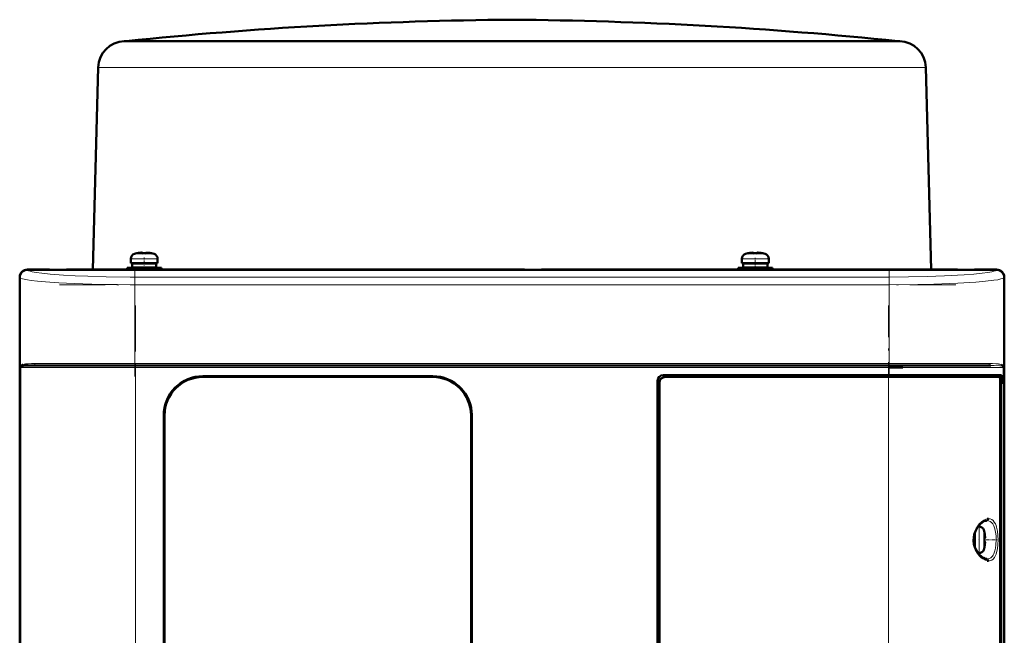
# Model space of a CAD drawing. Extents: x -1438 to 1837, y -1771 to 755.
# Tile 65 of 95: x -152 to 105, y 594 to 755. Entities that reach past the tile are written whole.
import ezdxf

# ---------------------------------------------------------------- set-up
doc = ezdxf.new("R2010")
doc.units = 0
doc.linetypes.add('DASHDOT', pattern=[18.5, 12, -3, 0.5, -3])

msp = doc.modelspace()

# ---------------------------------------------------------------- linework, layer by layer
at = {"color": 7, "lineweight": 50}
for p, q in [((-124.22, 748.9), (-124.42, 748.89)), ((-123.96, 748.92), (-124.22, 748.9)), ((-123.97, 748.89), (-105.58, 748.89)), ((-123.96, 748.92), (-23.22, 748.92)), ((-105.58, 748.89), (-97.94, 748.89)), ((-97.94, 748.89), (-34.77, 748.89)), ((-23.22, 748.92), (25.08, 748.92)), ((-11.66, 748.89), (59.14, 748.89)), ((25.08, 748.92), (77.53, 748.92)), ((59.14, 748.89), (64.41, 748.89)), ((64.41, 748.89), (77.53, 748.89)), ((77.53, 748.92), (77.78, 748.9)), ((77.78, 748.9), (77.99, 748.89)), ((-131.21, 742.08), (-132.59, 689.3)), ((84.78, 742.08), (86.16, 689.3)), ((-122.7, 691.03), (-122.7, 692.15)), ((-121.13, 693.55), (-121.13, 693.57)), ((-120.14, 693.71), (-119.97, 693.73)), ((-119.7, 693.71), (-119.7, 693.55)), ((-118.7, 693.71), (-118.7, 693.55)), ((-117.27, 693.57), (-117.28, 693.55)), ((-115.7, 692.15), (-115.7, 691.03)), ((36.8, 692.15), (36.8, 691.03)), ((38.37, 693.57), (38.37, 693.55)), ((39.8, 693.71), (39.8, 693.55)), ((40.8, 693.71), (40.8, 693.55)), ((42.22, 693.55), (42.22, 693.57)), ((43.8, 691.03), (43.8, 692.15)), ((-149.71, 689.3), (-143.91, 689.3)), ((103.27, 689.27), (-149.69, 689.27)), ((-143.91, 689.3), (-143.91, 689.27)), ((-143.91, 689.29), (-139.51, 689.29)), ((-139.51, 689.3), (-19.91, 689.3)), ((-139.51, 689.27), (-139.51, 689.3)), ((-119.2, 689.73), (-123.7, 689.73)), ((-123.7, 689.3), (-123.7, 689.73)), ((-122.7, 691.03), (-119.2, 691.03)), ((-119.2, 690.93), (-122.35, 690.93)), ((-122.35, 690.93), (-122.35, 689.83)), ((-119.2, 689.83), (-122.35, 689.83)), ((-121.2, 690.93), (-121.2, 691.03)), ((-121.2, 689.73), (-121.2, 689.83)), ((-115.7, 691.03), (-119.2, 691.03)), ((-119.2, 690.93), (-116.05, 690.93)), ((-119.2, 689.83), (-116.05, 689.83)), ((-119.2, 689.73), (-114.7, 689.73)), ((-117.2, 690.93), (-117.2, 691.03)), ((-117.2, 689.73), (-117.2, 689.83)), ((-116.05, 690.93), (-116.05, 689.83)), ((-114.7, 689.73), (-114.7, 689.3)), ((-19.91, 689.3), (-19.91, 689.27)), ((-19.91, 689.29), (-15.51, 689.29)), ((-15.51, 689.3), (93.09, 689.3)), ((-15.51, 689.27), (-15.51, 689.3)), ((35.8, 689.73), (40.3, 689.73)), ((35.8, 689.73), (35.8, 689.3)), ((36.8, 691.03), (40.3, 691.03)), ((37.15, 690.93), (40.3, 690.93)), ((37.15, 689.83), (37.15, 690.93)), ((40.3, 689.83), (37.15, 689.83)), ((38.3, 691.03), (38.3, 690.93)), ((38.3, 689.83), (38.3, 689.73)), ((40.3, 691.03), (43.8, 691.03)), ((43.45, 690.93), (40.3, 690.93)), ((43.45, 689.83), (40.3, 689.83)), ((44.8, 689.73), (40.3, 689.73)), ((42.3, 691.03), (42.3, 690.93)), ((42.3, 689.83), (42.3, 689.73)), ((43.45, 689.83), (43.45, 690.93)), ((44.8, 689.3), (44.8, 689.73)), ((93.09, 689.3), (93.09, 689.27)), ((93.09, 689.29), (97.49, 689.29)), ((97.49, 689.3), (103.29, 689.3)), ((97.49, 689.27), (97.49, 689.3)), ((-151.71, 679.5), (-151.71, 687.3)), ((-151.68, 687.28), (-151.68, 479.32)), ((105.26, 479.32), (105.26, 687.28)), ((105.29, 687.3), (105.29, 679.5)), ((-151.68, 679.5), (-151.71, 679.5)), ((-151.7, 675.1), (-151.7, 679.5)), ((105.29, 679.5), (105.26, 679.5)), ((105.29, 679.5), (105.29, 675.1)), ((-151.71, 587.5), (-151.71, 675.1)), ((-151.71, 675.1), (-151.68, 675.1)), ((105.26, 675.1), (105.29, 675.1)), ((105.29, 675.1), (105.29, 587.5)), ((-121.5, 664.3), (-148.17, 664.3)), ((75.08, 664.3), (-121.5, 664.3)), ((95.17, 664.3), (75.08, 664.3)), ((75.25, 663.8), (78.79, 663.8)), ((101.75, 664.3), (95.17, 664.3)), ((104.85, 664.3), (104.91, 664.28)), ((104.95, 664.02), (104.91, 664.05)), ((104.96, 664.01), (104.91, 664.04)), ((-103.91, 661.5), (-43.91, 661.5)), ((-43.91, 661.3), (-103.91, 661.3)), ((16.29, 661.8), (75.08, 661.8)), ((75.08, 661.3), (16.79, 661.3)), ((104.57, 661.8), (75.08, 661.8)), ((75.08, 661.3), (104.01, 661.3)), ((104.26, 661.3), (104.01, 661.3)), ((104.26, 661.3), (104.09, 661.25)), ((104.26, 661.8), (104.26, 661.3)), ((104.57, 659.5), (104.57, 661.8)), ((14.79, 506.3), (14.79, 660.3)), ((15.29, 659.8), (15.29, 506.8)), ((104.25, 506.27), (104.25, 660.33)), ((104.25, 659.5), (104.57, 659.5)), ((104.25, 659.46), (104.37, 659.46)), ((104.57, 659.5), (104.37, 659.46)), ((104.37, 659.46), (104.37, 507.13)), ((-114.11, 515.3), (-114.11, 651.3)), ((-113.91, 651.3), (-113.91, 515.3)), ((-33.91, 515.3), (-33.91, 651.3)), ((-33.71, 651.3), (-33.71, 515.3)), ((98.48, 622.3), (98.69, 622.3)), ((97.46, 618.8), (97.46, 620.26)), ((97.56, 618.8), (97.56, 620.59)), ((100.09, 620.72), (100.1, 620.73)), ((97.46, 618.8), (97.46, 617.34)), ((97.56, 618.8), (97.56, 617.01)), ((100.24, 619.3), (100.09, 619.3)), ((100.24, 618.3), (100.09, 618.3)), ((100.1, 616.87), (100.09, 616.88)), ((98.69, 615.3), (98.48, 615.3))]:
    msp.add_line(p, q, dxfattribs=at)
at = {"color": 7, "lineweight": 18}
for p, q in [((-123.97, 748.89), (-124.42, 748.89)), ((-13.38, 748.9), (-124.22, 748.9)), ((25.2, 748.9), (-13.38, 748.9)), ((-11.66, 748.89), (-13.35, 748.89)), ((77.78, 748.9), (25.2, 748.9)), ((77.99, 748.89), (77.53, 748.89)), ((-130.96, 742.07), (-110.53, 742.07)), ((-110.53, 742.07), (-35.07, 742.07)), ((-11.36, 742.07), (64.09, 742.07)), ((64.09, 742.07), (84.52, 742.07)), ((-119.24, 692.15), (-122.7, 692.15)), ((-121.78, 693.4), (-119.23, 693.4)), ((-119.24, 692.15), (-119.2, 692.15)), ((-119.23, 693.4), (-119.2, 693.4)), ((-119.2, 693.4), (-116.63, 693.4)), ((-119.2, 692.15), (-115.7, 692.15)), ((40.3, 692.15), (36.8, 692.15)), ((40.3, 693.4), (37.72, 693.4)), ((40.32, 693.4), (40.3, 693.4)), ((40.33, 692.15), (40.3, 692.15)), ((42.87, 693.4), (40.32, 693.4)), ((43.8, 692.15), (40.33, 692.15)), ((-149.69, 689.27), (-149.6, 689.19)), ((103.18, 689.19), (103.27, 689.27)), ((-151.6, 687.19), (-151.68, 687.28)), ((-151.6, 687.19), (-151.6, 663.8)), ((75.25, 687.37), (-121.67, 687.37)), ((-121.67, 685.37), (-121.67, 687.37)), ((75.25, 687.37), (75.25, 685.37)), ((105.26, 687.28), (105.18, 687.19)), ((105.18, 663.8), (105.18, 687.19)), ((-121.67, 664.8), (-121.67, 685.37)), ((75.25, 685.37), (-121.67, 685.37)), ((75.25, 685.37), (75.25, 664.8)), ((-151.6, 663.8), (-151.42, 663.8)), ((-151.42, 502.8), (-151.42, 663.8)), ((-151.42, 663.8), (-121.5, 663.8)), ((-151.33, 664.05), (-151.37, 664.02)), ((-121.67, 664.8), (-147.73, 664.8)), ((-121.67, 664.8), (75.25, 664.8)), ((-121.67, 664.8), (-121.67, 664.3)), ((-121.5, 664.3), (-121.5, 663.8)), ((75.08, 663.8), (-121.5, 663.8)), ((-121.5, 663.8), (-121.5, 502.8)), ((75.08, 664.3), (75.08, 663.8)), ((75.08, 661.8), (75.08, 663.8)), ((75.08, 663.8), (95.51, 663.8)), ((95.69, 664.8), (75.25, 664.8)), ((75.25, 664.3), (75.25, 664.8)), ((95.51, 663.8), (105, 663.8)), ((101.31, 664.8), (95.69, 664.8)), ((105.18, 663.8), (105, 663.8)), ((105, 502.8), (105, 663.8)), ((-39.71, 660.58), (-39.71, 660.59)), ((75.08, 661.3), (75.08, 661.8)), ((75.08, 589.3), (75.08, 661.3)), ((98.69, 622.3), (98.69, 618.83)), ((99.94, 621.37), (99.94, 618.82)), ((98.69, 618.83), (98.69, 618.8)), ((98.69, 615.3), (98.69, 618.8)), ((99.94, 618.82), (99.94, 618.8)), ((99.94, 618.8), (99.94, 616.23))]:
    msp.add_line(p, q, dxfattribs=at)
at = {"color": 7, "linetype": 'DASHDOT', "lineweight": 18, "ltscale": 0.000839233}
msp.add_line((-23.22, 748.92), (-23.22, 748.89), dxfattribs=at)
at = {"color": 7, "linetype": 'DASHDOT', "lineweight": 18, "ltscale": 0.000939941}
msp.add_line((-120.2, 693.7), (-120.2, 693.74), dxfattribs=at)
at = {"color": 7, "linetype": 'DASHDOT', "lineweight": 18, "ltscale": 0.085724}
msp.add_line((-119.2, 689.01), (-119.2, 692.44), dxfattribs=at)
at = {"color": 7, "linetype": 'DASHDOT', "lineweight": 18, "ltscale": 0.000747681}
msp.add_line((-118.2, 693.7), (-118.2, 693.73), dxfattribs=at)
at = {"color": 7, "linetype": 'DASHDOT', "lineweight": 18, "ltscale": 0.000759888}
msp.add_line((39.3, 693.73), (39.3, 693.7), dxfattribs=at)
at = {"color": 7, "linetype": 'DASHDOT', "lineweight": 18, "ltscale": 0.072888}
msp.add_line((40.3, 689.48), (40.3, 692.4), dxfattribs=at)
at = {"color": 7, "linetype": 'DASHDOT', "lineweight": 18, "ltscale": 0.000958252}
msp.add_line((41.3, 693.74), (41.3, 693.7), dxfattribs=at)
at = {"color": 7, "linetype": 'DASHDOT', "lineweight": 18}
for p, q in [((-121.67, 689.53), (-121.67, 661.46)), ((75.25, 689.53), (75.25, 661.46)), ((-141.36, 685.37), (94.94, 685.37)), ((-121.5, 679.9), (-121.5, 486.7)), ((75.08, 486.7), (75.08, 679.9)), ((94.94, 664.8), (-141.36, 664.8)), ((94.74, 663.8), (-141.15, 663.8))]:
    msp.add_line(p, q, dxfattribs=at)
at = {"color": 7, "linetype": 'DASHDOT', "lineweight": 18, "ltscale": 0.000366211}
msp.add_line((-39.71, 660.58), (-39.71, 660.59), dxfattribs=at)
at = {"color": 7, "linetype": 'DASHDOT', "lineweight": 18, "ltscale": 0.00094223}
msp.add_line((100.24, 619.8), (100.27, 619.8), dxfattribs=at)
at = {"color": 7, "linetype": 'DASHDOT', "lineweight": 18, "ltscale": 0.008935}
msp.add_line((97.23, 618.8), (97.59, 618.8), dxfattribs=at)
at = {"color": 7, "linetype": 'DASHDOT', "lineweight": 18, "ltscale": 0.006442}
msp.add_line((98.71, 618.8), (98.45, 618.8), dxfattribs=at)
at = {"color": 7, "linetype": 'DASHDOT', "lineweight": 18, "ltscale": 0.000793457}
msp.add_line((100.24, 617.8), (100.27, 617.8), dxfattribs=at)
at = {"color": 7, "linetype": 'DASHDOT', "lineweight": 18, "ltscale": 0.072147}
msp.add_line((100.53, 618.8), (103.41, 618.8), dxfattribs=at)
at = {"color": 7, "lineweight": 18}
for points in [[(-11.36, 742.07), (-23.22, 742.08), (-35.07, 742.07)], [(-149.6, 689.19), (-149.32, 689.01), (-148.96, 688.88), (-148.46, 688.75), (-147.38, 688.55), (-145.92, 688.34), (-143.79, 688.12), (-140.26, 687.86), (-137.22, 687.7), (-133.91, 687.56), (-129.15, 687.44), (-122.91, 687.37), (-121.67, 687.37)], [(75.25, 687.37), (80.26, 687.4), (85.15, 687.49), (89.71, 687.65), (94.78, 687.92), (97.37, 688.12), (99.5, 688.34), (100.96, 688.55), (102.04, 688.75), (102.54, 688.88), (102.9, 689.01), (103.18, 689.19)], [(-121.67, 685.37), (-126.16, 685.39), (-130.58, 685.46), (-137.46, 685.66), (-141.46, 685.86), (-145.01, 686.1), (-147.02, 686.28), (-148.72, 686.48), (-149.71, 686.63), (-150.51, 686.79), (-151.01, 686.92), (-151.38, 687.06), (-151.6, 687.19)], [(105.18, 687.19), (105.01, 687.08), (104.74, 686.97), (104.38, 686.86), (103.57, 686.68), (102.52, 686.51), (100.41, 686.26), (97.84, 686.04), (93.17, 685.76), (86.9, 685.52), (82.7, 685.43), (75.25, 685.37)], [(-150.16, 664.68), (-149.46, 664.75), (-148.65, 664.79), (-147.73, 664.8)], [(101.31, 664.8), (102.23, 664.79), (103.05, 664.75), (103.74, 664.68)], [(104.91, 664.05), (104.7, 664.13), (104.52, 664.17), (104.08, 664.23), (102.67, 664.29), (101.76, 664.3)], [(98.75, 614.66), (98.3, 615.22), (97.92, 615.81), (97.71, 616.22), (97.39, 617.06), (97.19, 617.93), (97.13, 618.8), (97.19, 619.68), (97.33, 620.33), (97.54, 620.97), (97.93, 621.8), (98.18, 622.2), (98.75, 622.94)], [(98.75, 622.94), (99.3, 623.47), (99.93, 623.91), (100.5, 624.17), (100.85, 624.27)], [(100.77, 623.8), (101.2, 623.74), (101.6, 623.58), (101.96, 623.32), (102.27, 622.94), (102.55, 622.45)], [(101.2, 624.3), (101.62, 624.25), (102.01, 624.09), (102.37, 623.82), (102.68, 623.44), (102.97, 622.93)], [(102.55, 622.45), (102.83, 621.67), (103.02, 620.77), (103.13, 619.84), (103.17, 618.8)], [(102.97, 622.93), (103.13, 622.52), (103.27, 622.08), (103.48, 621.1), (103.61, 619.97), (103.65, 618.8)], [(103.17, 618.8), (103.11, 617.47), (102.99, 616.63), (102.84, 615.95), (102.67, 615.43), (102.55, 615.15)], [(103.65, 618.8), (103.61, 617.62), (103.48, 616.49), (103.27, 615.52), (103.13, 615.07), (102.97, 614.67)], [(100.85, 613.33), (100.26, 613.52), (99.71, 613.82), (99.29, 614.13), (98.75, 614.66)], [(102.55, 615.15), (102.39, 614.83), (102.2, 614.55), (102, 614.32), (101.78, 614.13), (101.4, 613.92), (100.98, 613.81), (100.77, 613.8)], [(102.97, 614.67), (102.69, 614.17), (102.37, 613.78), (102, 613.5), (101.71, 613.38), (101.4, 613.31), (101.2, 613.3)]]:
    msp.add_lwpolyline(points, dxfattribs=at)
at = {"color": 7, "lineweight": 50}
for points in [[(-120.2, 693.71), (-119.87, 693.73), (-119.76, 693.73), (-119.72, 693.72), (-119.71, 693.71), (-119.71, 693.71), (-119.7, 693.71), (-119.7, 693.71)], [(-119.76, 693.73), (-119.71, 693.72), (-119.71, 693.71), (-119.71, 693.71), (-119.7, 693.71), (-119.7, 693.71)], [(-118.2, 693.71), (-118.4, 693.72), (-118.64, 693.73), (-118.69, 693.72), (-118.7, 693.71), (-118.7, 693.71), (-118.7, 693.71), (-118.7, 693.71)], [(39.3, 693.71), (39.49, 693.72), (39.73, 693.73), (39.78, 693.72), (39.79, 693.71), (39.79, 693.71), (39.8, 693.71), (39.8, 693.71)], [(39.75, 693.72), (39.78, 693.72), (39.79, 693.71), (39.79, 693.71), (39.8, 693.71)], [(41.3, 693.71), (40.97, 693.73), (40.85, 693.73), (40.81, 693.72), (40.8, 693.71), (40.8, 693.71), (40.8, 693.71), (40.8, 693.71)], [(-148.17, 664.3), (-149.24, 664.29), (-150.11, 664.26), (-150.79, 664.19), (-151.18, 664.11), (-151.33, 664.05)], [(-114.11, 651.3), (-114.04, 652.47), (-113.83, 653.62), (-113.5, 654.74), (-113.04, 655.82), (-112.74, 656.39), (-112.4, 656.94), (-111.9, 657.64), (-111.33, 658.29), (-110.72, 658.89), (-109.8, 659.62), (-108.8, 660.24), (-107.73, 660.74), (-106.62, 661.12), (-105.73, 661.33), (-104.82, 661.46), (-103.91, 661.5)], [(-33.71, 651.3), (-33.78, 652.47), (-33.98, 653.62), (-34.32, 654.74), (-34.78, 655.82), (-35.08, 656.39), (-35.42, 656.94), (-35.92, 657.64), (-36.48, 658.29), (-37.1, 658.89), (-38.02, 659.62), (-39.02, 660.24), (-40.08, 660.74), (-41.2, 661.12), (-42.09, 661.33), (-43, 661.46), (-43.91, 661.5)], [(104.25, 660.33), (104.23, 660.77), (104.15, 661.12), (104.1, 661.24), (104.06, 661.27), (104.01, 661.3), (104.01, 661.3)], [(98.41, 615.38), (97.96, 616.1), (97.59, 616.92), (97.38, 617.68), (97.27, 618.6), (97.3, 619.4), (97.45, 620.23), (97.75, 621.08), (98.22, 621.93), (98.41, 622.21)], [(98.41, 622.21), (98.97, 622.86), (99.53, 623.33), (100.07, 623.64), (100.52, 623.78), (100.77, 623.8)], [(100.85, 624.27), (101.1, 624.3), (101.2, 624.3)], [(100.24, 619.8), (100.26, 619.47), (100.26, 619.35), (100.25, 619.31), (100.25, 619.3), (100.25, 619.3), (100.24, 619.3), (100.24, 619.3)], [(100.26, 619.51), (100.26, 619.33), (100.25, 619.31), (100.25, 619.3), (100.25, 619.3), (100.24, 619.3), (100.24, 619.3)], [(100.26, 618.08), (100.26, 618.23), (100.25, 618.28), (100.25, 618.29), (100.25, 618.3), (100.24, 618.3), (100.24, 618.3)], [(100.24, 617.8), (100.26, 617.99), (100.26, 618.23), (100.25, 618.28), (100.25, 618.29), (100.25, 618.3), (100.24, 618.3), (100.24, 618.3)], [(100.77, 613.8), (100.33, 613.87), (99.86, 614.07), (99.3, 614.44), (98.74, 614.97), (98.41, 615.38)], [(101.2, 613.3), (100.88, 613.32), (100.85, 613.33)]]:
    msp.add_lwpolyline(points, dxfattribs=at)
for centre, radius, start, end in [((-15.04, -301.33), 1055.88, 90.44367, 95.92084), ((-31.39, -301.33), 1055.88, 84.07916, 89.55633), ((-124.21, 741.9), 7, 91.6966, 178.5003), ((77.78, 741.9), 7, 1.4997, 88.3034), ((-121.4, 692.15), 1.3, 106.6015, 180), ((-119.2, 684.78), 9, 102.3778, 106.6015), ((-119.2, 684.78), 8.99, 96.3893, 102.3497), ((-119.2, 684.78), 8.99, 96.3893, 102.3497), ((-119.2, 683.66), 9.9, 87.106, 92.8938), ((-119.2, 683.67), 9.9, 87.1058, 92.8956), ((-118.64, 689.93), 3.8, 83.4188, 87.715), ((-119.2, 684.77), 8.99, 77.6508, 83.6103), ((-119.2, 684.78), 8.99, 77.6503, 83.6107), ((-119.2, 684.78), 9, 73.3984, 77.6222), ((-117, 692.15), 1.3, 0, 73.3984), ((38.1, 692.15), 1.3, 106.6015, 180), ((40.3, 684.78), 9, 102.3778, 106.6015), ((40.3, 684.78), 8.99, 96.3893, 102.3497), ((40.3, 684.77), 8.99, 96.3897, 102.3492), ((39.73, 689.93), 3.8, 92.2845, 96.5812), ((40.3, 683.67), 9.9, 87.1058, 92.8956), ((40.3, 683.66), 9.9, 87.106, 92.8938), ((40.84, 689.69), 4.04, 83.5189, 86.8257), ((40.3, 684.78), 8.99, 77.6503, 83.6107), ((40.3, 684.78), 8.99, 77.6503, 83.6107), ((40.3, 684.78), 9, 73.3984, 77.6222), ((42.5, 692.15), 1.3, 0, 73.3984), ((-149.71, 687.3), 2, 90.0019, 179.9981), ((-151.76, 664.29), 0.492, 330.2782, 0.6469), ((-150.55, 663.44), 1.12, 108.2603, 129.6068), ((104.12, 663.42), 1.14, 50.524, 71.3952), ((104.72, 664.12), 0.22, 34.3264, 55.7856), ((105.34, 664.29), 0.49, 178.9383, 209.4129), ((105.34, 664.29), 0.491, 178.4725, 210.1378), ((105.4, 664.23), 0.489, 174.524, 206.2763), ((105.39, 664.23), 0.485, 178.4725, 205.4495), ((-103.91, 651.3), 10.2, 89.9997, 180.0003), ((-103.91, 651.3), 10, 90, 180), ((-43.91, 651.3), 10.2, 359.9997, 90.0003), ((-43.91, 651.3), 10, 0, 90), ((16.29, 660.3), 1.5, 90, 180), ((98.69, 621), 1.3, 16.6015, 90), ((91.31, 618.8), 9, 12.3778, 16.6016), ((91.31, 618.8), 8.99, 6.3893, 12.3497), ((91.31, 618.8), 8.99, 6.3893, 12.3497), ((91.31, 618.8), 9, 343.3984, 347.6222), ((90.2, 618.8), 9.9, 357.106, 2.8938), ((90.2, 618.8), 9.9, 357.1058, 2.8956), ((91.31, 618.8), 8.99, 347.6508, 353.6103), ((91.31, 618.8), 8.99, 347.6503, 353.6107), ((98.69, 616.6), 1.3, 270, 343.3985)]:
    msp.add_arc(centre, radius, start, end, dxfattribs=at)
at = {"color": 7, "lineweight": 18}
for centre, radius, start, end in [((-23.51, -17586.14), 18335.03, 89.968249, 90.035212), ((-130.96, 747.36), 5.28, 267.2593, 269.9968), ((84.53, 747.32), 5.24, 269.9866, 272.7471), ((-149.59, 687.18), 2.01, 90.341, 179.659), ((-150.27, 663.28), 1.43, 137.7644, 158.739), ((-150.66, 663.07), 1.19, 126.659, 141.9489), ((-151.81, 664.23), 0.486, 334.3281, 1.2269), ((-150.88, 663.85), 0.585, 130.7903, 138.8144), ((-149.69, 661), 3.7, 97.2626, 109.1432), ((-148.17, 664.7), 0.407, 270.9608, 320.191), ((-148.27, 664.79), 0.541, 319.8755, 0.6368), ((101.85, 664.79), 0.538, 179.5454, 220.6147), ((101.76, 664.71), 0.416, 220.3259, 268.918), ((103.29, 661.05), 3.65, 70.88, 82.9053), ((103.85, 663.28), 1.43, 21.2608, 42.2353), ((104.24, 663.07), 1.19, 38.0507, 53.3418), ((100.64, 624.3), 0.564, 339.2624, 0.1049), ((100.64, 613.3), 0.564, 359.8915, 20.7338)]:
    msp.add_arc(centre, radius, start, end, dxfattribs=at)
at = {"color": 7, "lineweight": 50}
for centre, major_axis, ratio, start_param, end_param in [((-149.68, 687.27), (1.42, -1.42), 0.995146, 2.358627, 3.924558), ((103.26, 687.27), (1.42, 1.42), 0.995146, 5.50022, 7.06615), ((103.29, 687.3), (-1.41, 1.41), 0.999973, 3.927005, 5.497773), ((16.79, 659.8), (1.06, -1.06), 0.997265, 2.357564, 3.925621), ((16.79, 659.8), (1.06, -1.06), 0.997265, 2.357564, 3.925621)]:
    msp.add_ellipse(centre, major_axis=major_axis, ratio=ratio, start_param=start_param, end_param=end_param, dxfattribs=at)
at = {"color": 7, "lineweight": 18}
for centre, major_axis, ratio, start_param, end_param in [((103.18, 687.19), (1.41, -1.41), 0.995146, 0.787831, 2.353761), ((-150.92, 663.8), (0, -0.5), 0.997564, 4.254214, 4.712389), ((104.51, 663.8), (0, 0.5), 0.997564, 4.712389, 5.170556), ((100.77, 624.3), (0, -0.5), 0.870878, 6.283066, 7.441147), ((100.77, 613.3), (0, -0.5), 0.870879, 1.983681, 3.141672)]:
    msp.add_ellipse(centre, major_axis=major_axis, ratio=ratio, start_param=start_param, end_param=end_param, dxfattribs=at)

doc.saveas('drawing.dxf')
